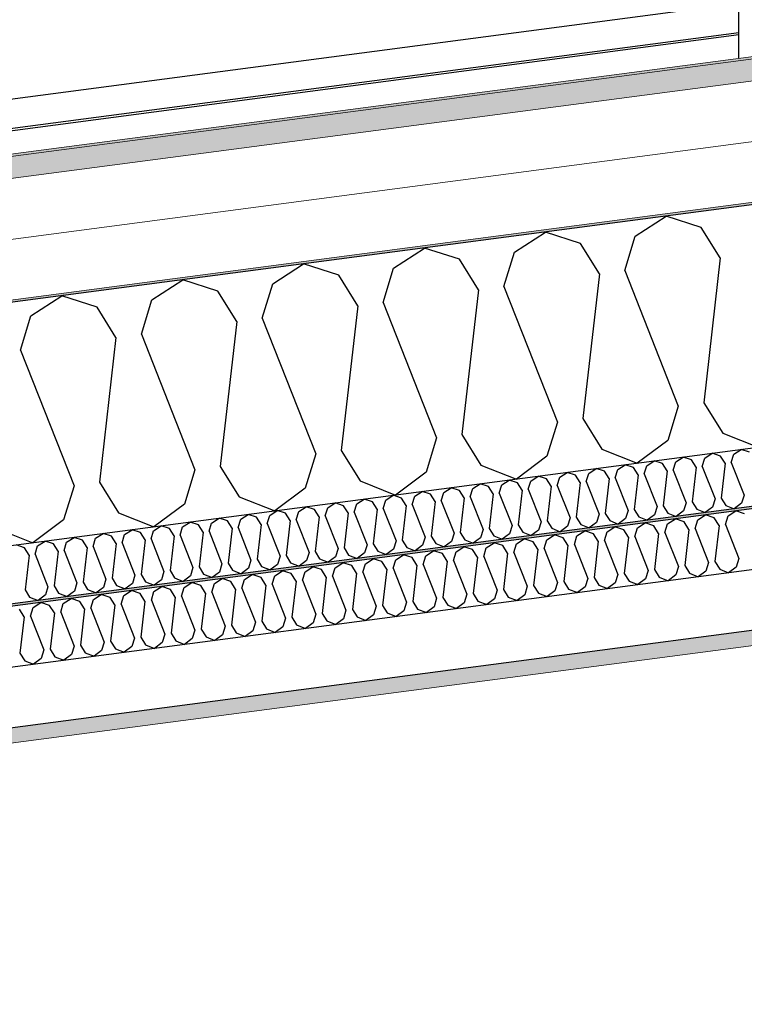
# Model space of a CAD drawing. Header units: millimetres. Extents: x -82116 to -57126, y -2070 to 13065.
# Tile 18 of 74: x -75953 to -75352, y 7137 to 7954. Entities that reach past the tile are written whole.
import ezdxf

# ---------------------------------------------------------------- set-up
doc = ezdxf.new("R2010")
doc.units = ezdxf.units.MM
doc.header["$LTSCALE"] = 0.5
doc.header["$MEASUREMENT"] = 0
doc.linetypes.add('PLINE', pattern=[0])
for name, color, linetype in [('235- Utvendig kledning og overflate(Nye konstruksjoner)', 7, 'Continuous'), ('256- Faste himlinger og overflatebehandling (Skravur)(Nye konstruksjoner)', 7, 'Continuous'), ('256- Faste himlinger og overflatebehandling(Nye konstruksjoner)', 7, 'Continuous'), ('261- Primærkonstruksjon (tak)', 7, 'Continuous'), ('261- Primærkonstruksjon (tak) (Skravur)', 7, 'Continuous'), ('262- Taktekking (Skravur)(Nye konstruksjoner)', 7, 'Continuous'), ('265- Gesimser_ takrenner og nedløp(Nye konstruksjoner)', 7, 'Continuous')]:
    doc.layers.add(name, color=color, linetype=linetype)
doc.layers.add('236- Innvendig kledning og overflate(Nye konstruksjoner)', color=7, linetype='Continuous', lineweight=0)
doc.layers.add('262- Taktekking(Nye konstruksjoner)', color=7, linetype='Continuous', lineweight=0)

# ---------------------------------------------------------------- blocks, each defined once
blk = doc.blocks.new('*X4')
at = {"layer": '261- Primærkonstruksjon (tak) (Skravur)', "linetype": 'PLINE'}
for p, q in [((-75442.19, 7774.54), (-75416.51, 7791.11)), ((-75387.41, 7781.76), (-75416.51, 7791.11)), ((-75542.5, 7761.34), (-75516.81, 7777.91)), ((-75487.72, 7768.55), (-75516.81, 7777.91)), ((-75371.65, 7756.5), (-75387.41, 7781.76)), ((-75471.96, 7743.3), (-75487.72, 7768.55)), ((-75450.88, 7746.07), (-75442.19, 7774.54)), ((-75642.81, 7748.13), (-75617.12, 7764.7)), ((-75588.02, 7755.34), (-75617.12, 7764.7)), ((-75551.19, 7732.87), (-75542.5, 7761.34)), ((-75572.26, 7730.09), (-75588.02, 7755.34)), ((-75371.65, 7756.5), (-75385.41, 7636.36)), ((-75743.11, 7734.93), (-75717.43, 7751.5)), ((-75688.33, 7742.14), (-75717.43, 7751.5)), ((-75651.49, 7719.66), (-75642.81, 7748.13)), ((-75450.88, 7746.07), (-75406.49, 7633.58)), ((-75843.42, 7721.72), (-75817.73, 7738.29)), ((-75788.63, 7728.93), (-75817.73, 7738.29)), ((-75672.57, 7716.89), (-75688.33, 7742.14)), ((-75471.96, 7743.3), (-75485.72, 7623.15)), ((-75772.87, 7703.68), (-75788.63, 7728.93)), ((-75751.8, 7706.46), (-75743.11, 7734.93)), ((-75572.26, 7730.09), (-75586.03, 7609.95)), ((-75551.19, 7732.87), (-75506.8, 7620.38)), ((-75943.73, 7708.52), (-75918.04, 7725.08)), ((-75888.94, 7715.73), (-75918.04, 7725.08)), ((-75852.11, 7693.25), (-75843.42, 7721.72)), ((-75651.49, 7719.66), (-75607.1, 7607.17)), ((-75873.18, 7690.48), (-75888.94, 7715.73)), ((-75672.57, 7716.89), (-75686.33, 7596.74)), ((-75952.41, 7680.04), (-75943.73, 7708.52)), ((-75772.87, 7703.68), (-75786.64, 7583.54)), ((-75751.8, 7706.46), (-75707.41, 7593.97)), ((-75873.18, 7690.48), (-75886.95, 7570.33)), ((-75852.11, 7693.25), (-75807.71, 7580.76)), ((-75952.41, 7680.04), (-75908.02, 7567.56)), ((-75406.49, 7633.58), (-75415.18, 7605.11)), ((-75385.41, 7636.36), (-75369.65, 7611.11)), ((-75485.72, 7623.15), (-75469.96, 7597.9)), ((-75506.8, 7620.38), (-75515.48, 7591.91)), ((-75607.1, 7607.17), (-75615.79, 7578.7)), ((-75586.03, 7609.95), (-75570.27, 7584.7)), ((-75369.65, 7611.11), (-75340.25, 7599.43)), ((-75469.96, 7597.9), (-75440.56, 7586.22)), ((-75415.18, 7605.11), (-75440.56, 7586.22)), ((-75707.41, 7593.97), (-75716.1, 7565.5)), ((-75686.33, 7596.74), (-75670.57, 7571.49)), ((-75515.48, 7591.91), (-75540.86, 7573.02)), ((-75807.71, 7580.76), (-75816.4, 7552.29)), ((-75786.64, 7583.54), (-75770.88, 7558.29)), ((-75570.27, 7584.7), (-75540.86, 7573.02)), ((-75615.79, 7578.7), (-75641.17, 7559.81)), ((-75908.02, 7567.56), (-75916.71, 7539.09)), ((-75886.95, 7570.33), (-75871.19, 7545.08)), ((-75716.1, 7565.5), (-75741.48, 7546.6)), ((-75670.57, 7571.49), (-75641.17, 7559.81)), ((-75770.88, 7558.29), (-75741.48, 7546.6)), ((-75816.4, 7552.29), (-75841.78, 7533.4)), ((-75871.19, 7545.08), (-75841.78, 7533.4)), ((-75971.49, 7531.87), (-75942.09, 7520.19)), ((-75916.71, 7539.09), (-75942.09, 7520.19))]:
    blk.add_line(p, q, dxfattribs=at)
blk = doc.blocks.new('*X10')
at = {"layer": '256- Faste himlinger og overflatebehandling (Skravur)(Nye konstruksjoner)', "linetype": 'PLINE'}
for p, q in [((-75360.46, 7593.6), (-75354.29, 7597.58)), ((-75347.31, 7595.33), (-75354.29, 7597.58)), ((-75408.6, 7587.26), (-75402.44, 7591.24)), ((-75395.46, 7588.99), (-75402.44, 7591.24)), ((-75391.67, 7582.93), (-75395.46, 7588.99)), ((-75386.62, 7583.6), (-75384.53, 7590.43)), ((-75384.53, 7590.43), (-75378.37, 7594.41)), ((-75371.38, 7592.16), (-75378.37, 7594.41)), ((-75367.6, 7586.1), (-75371.38, 7592.16)), ((-75362.54, 7586.77), (-75360.46, 7593.6)), ((-75480.82, 7577.75), (-75474.66, 7581.73)), ((-75467.68, 7579.49), (-75474.66, 7581.73)), ((-75458.84, 7574.09), (-75456.75, 7580.92)), ((-75456.75, 7580.92), (-75450.59, 7584.9)), ((-75443.6, 7582.65), (-75450.59, 7584.9)), ((-75439.82, 7576.59), (-75443.6, 7582.65)), ((-75434.76, 7577.26), (-75432.68, 7584.09)), ((-75432.68, 7584.09), (-75426.51, 7588.07)), ((-75419.53, 7585.82), (-75426.51, 7588.07)), ((-75415.75, 7579.76), (-75419.53, 7585.82)), ((-75410.69, 7580.43), (-75408.6, 7587.26)), ((-75391.67, 7582.93), (-75394.98, 7554.1)), ((-75386.62, 7583.6), (-75375.96, 7556.6)), ((-75367.6, 7586.1), (-75370.9, 7557.27)), ((-75362.54, 7586.77), (-75351.89, 7559.77)), ((-75528.97, 7571.42), (-75522.81, 7575.39)), ((-75515.82, 7573.15), (-75522.81, 7575.39)), ((-75512.04, 7567.09), (-75515.82, 7573.15)), ((-75506.98, 7567.75), (-75504.9, 7574.59)), ((-75504.9, 7574.59), (-75498.73, 7578.56)), ((-75491.75, 7576.32), (-75498.73, 7578.56)), ((-75487.97, 7570.26), (-75491.75, 7576.32)), ((-75482.91, 7570.92), (-75480.82, 7577.75)), ((-75463.89, 7573.43), (-75467.68, 7579.49)), ((-75463.89, 7573.43), (-75467.2, 7544.59)), ((-75458.84, 7574.09), (-75448.18, 7547.09)), ((-75439.82, 7576.59), (-75443.12, 7547.76)), ((-75434.76, 7577.26), (-75424.11, 7550.26)), ((-75415.75, 7579.76), (-75419.05, 7550.93)), ((-75410.69, 7580.43), (-75400.03, 7553.43)), ((-75601.19, 7561.91), (-75595.03, 7565.88)), ((-75588.04, 7563.64), (-75595.03, 7565.88)), ((-75579.2, 7558.24), (-75577.12, 7565.08)), ((-75577.12, 7565.08), (-75570.95, 7569.05)), ((-75563.97, 7566.81), (-75570.95, 7569.05)), ((-75560.19, 7560.75), (-75563.97, 7566.81)), ((-75555.13, 7561.41), (-75553.05, 7568.25)), ((-75553.05, 7568.25), (-75546.88, 7572.22)), ((-75539.9, 7569.98), (-75546.88, 7572.22)), ((-75536.11, 7563.92), (-75539.9, 7569.98)), ((-75531.06, 7564.58), (-75528.97, 7571.42)), ((-75531.06, 7564.58), (-75520.4, 7537.59)), ((-75512.04, 7567.09), (-75515.34, 7538.25)), ((-75506.98, 7567.75), (-75496.33, 7540.76)), ((-75487.97, 7570.26), (-75491.27, 7541.42)), ((-75482.91, 7570.92), (-75472.26, 7543.92)), ((-75673.41, 7552.4), (-75667.25, 7556.38)), ((-75660.26, 7554.13), (-75667.25, 7556.38)), ((-75649.34, 7555.57), (-75643.17, 7559.55)), ((-75636.19, 7557.3), (-75643.17, 7559.55)), ((-75632.41, 7551.24), (-75636.19, 7557.3)), ((-75627.35, 7551.91), (-75625.27, 7558.74)), ((-75625.27, 7558.74), (-75619.1, 7562.72)), ((-75612.12, 7560.47), (-75619.1, 7562.72)), ((-75608.34, 7554.41), (-75612.12, 7560.47)), ((-75603.28, 7555.07), (-75601.19, 7561.91)), ((-75584.26, 7557.58), (-75588.04, 7563.64)), ((-75584.26, 7557.58), (-75587.57, 7528.74)), ((-75579.2, 7558.24), (-75568.55, 7531.25)), ((-75560.19, 7560.75), (-75563.49, 7531.91)), ((-75555.13, 7561.41), (-75544.48, 7534.42)), ((-75536.11, 7563.92), (-75539.42, 7535.08)), ((-75375.96, 7556.6), (-75378.05, 7549.77)), ((-75370.9, 7557.27), (-75367.12, 7551.21)), ((-75351.89, 7559.77), (-75353.97, 7552.94)), ((-75721.56, 7546.06), (-75715.4, 7550.04)), ((-75708.41, 7547.79), (-75715.4, 7550.04)), ((-75699.57, 7542.4), (-75697.49, 7549.23)), ((-75697.49, 7549.23), (-75691.32, 7553.21)), ((-75684.34, 7550.96), (-75691.32, 7553.21)), ((-75680.56, 7544.9), (-75684.34, 7550.96)), ((-75675.5, 7545.57), (-75673.41, 7552.4)), ((-75656.48, 7548.07), (-75660.26, 7554.13)), ((-75656.48, 7548.07), (-75659.79, 7519.24)), ((-75651.42, 7548.74), (-75649.34, 7555.57)), ((-75651.42, 7548.74), (-75640.77, 7521.74)), ((-75632.41, 7551.24), (-75635.71, 7522.4)), ((-75627.35, 7551.91), (-75616.7, 7524.91)), ((-75608.34, 7554.41), (-75611.64, 7525.57)), ((-75603.28, 7555.07), (-75592.62, 7528.08)), ((-75424.11, 7550.26), (-75426.19, 7543.43)), ((-75419.05, 7550.93), (-75415.27, 7544.87)), ((-75400.03, 7553.43), (-75402.12, 7546.6)), ((-75394.98, 7554.1), (-75391.19, 7548.04)), ((-75391.19, 7548.04), (-75384.14, 7545.23)), ((-75378.05, 7549.77), (-75384.14, 7545.23)), ((-75367.12, 7551.21), (-75360.06, 7548.4)), ((-75353.97, 7552.94), (-75360.06, 7548.4)), ((-75793.78, 7536.55), (-75787.62, 7540.53)), ((-75780.63, 7538.28), (-75787.62, 7540.53)), ((-75769.71, 7539.72), (-75763.54, 7543.7)), ((-75756.56, 7541.45), (-75763.54, 7543.7)), ((-75752.78, 7535.39), (-75756.56, 7541.45)), ((-75747.72, 7536.06), (-75745.63, 7542.89)), ((-75745.63, 7542.89), (-75739.47, 7546.87)), ((-75732.49, 7544.62), (-75739.47, 7546.87)), ((-75728.7, 7538.56), (-75732.49, 7544.62)), ((-75723.65, 7539.23), (-75721.56, 7546.06)), ((-75704.63, 7541.73), (-75708.41, 7547.79)), ((-75704.63, 7541.73), (-75707.93, 7512.9)), ((-75699.57, 7542.4), (-75688.92, 7515.4)), ((-75680.56, 7544.9), (-75683.86, 7516.07)), ((-75675.5, 7545.57), (-75664.84, 7518.57)), ((-75496.33, 7540.76), (-75498.41, 7533.92)), ((-75491.27, 7541.42), (-75487.49, 7535.36)), ((-75472.26, 7543.92), (-75474.34, 7537.09)), ((-75467.2, 7544.59), (-75463.42, 7538.53)), ((-75450.27, 7540.26), (-75456.36, 7535.73)), ((-75448.18, 7547.09), (-75450.27, 7540.26)), ((-75443.12, 7547.76), (-75439.34, 7541.7)), ((-75439.34, 7541.7), (-75432.28, 7538.9)), ((-75426.19, 7543.43), (-75432.28, 7538.9)), ((-75415.27, 7544.87), (-75408.21, 7542.07)), ((-75402.12, 7546.6), (-75408.21, 7542.07)), ((-75841.93, 7530.21), (-75835.76, 7534.19)), ((-75828.78, 7531.95), (-75835.76, 7534.19)), ((-75825, 7525.88), (-75828.78, 7531.95)), ((-75819.94, 7526.55), (-75817.85, 7533.38)), ((-75817.85, 7533.38), (-75811.69, 7537.36)), ((-75804.71, 7535.11), (-75811.69, 7537.36)), ((-75800.92, 7529.05), (-75804.71, 7535.11)), ((-75795.87, 7529.72), (-75793.78, 7536.55)), ((-75776.85, 7532.22), (-75780.63, 7538.28)), ((-75776.85, 7532.22), (-75780.15, 7503.39)), ((-75771.79, 7532.89), (-75769.71, 7539.72)), ((-75771.79, 7532.89), (-75761.14, 7505.89)), ((-75752.78, 7535.39), (-75756.08, 7506.56)), ((-75747.72, 7536.06), (-75737.06, 7509.06)), ((-75728.7, 7538.56), (-75732.01, 7509.73)), ((-75723.65, 7539.23), (-75712.99, 7512.23)), ((-75563.49, 7531.91), (-75559.71, 7525.85)), ((-75544.48, 7534.42), (-75546.56, 7527.58)), ((-75539.42, 7535.08), (-75535.64, 7529.02)), ((-75520.4, 7537.59), (-75522.49, 7530.75)), ((-75515.34, 7538.25), (-75511.56, 7532.19)), ((-75511.56, 7532.19), (-75504.51, 7529.39)), ((-75498.41, 7533.92), (-75504.51, 7529.39)), ((-75487.49, 7535.36), (-75480.43, 7532.56)), ((-75474.34, 7537.09), (-75480.43, 7532.56)), ((-75463.42, 7538.53), (-75456.36, 7535.73)), ((-75914.15, 7520.71), (-75907.98, 7524.68)), ((-75901, 7522.44), (-75907.98, 7524.68)), ((-75892.16, 7517.04), (-75890.08, 7523.88)), ((-75890.08, 7523.88), (-75883.91, 7527.85)), ((-75876.93, 7525.61), (-75883.91, 7527.85)), ((-75873.14, 7519.55), (-75876.93, 7525.61)), ((-75868.09, 7520.21), (-75866, 7527.04)), ((-75866, 7527.04), (-75859.84, 7531.02)), ((-75852.85, 7528.78), (-75859.84, 7531.02)), ((-75849.07, 7522.72), (-75852.85, 7528.78)), ((-75844.01, 7523.38), (-75841.93, 7530.21)), ((-75825, 7525.88), (-75828.3, 7497.05)), ((-75819.94, 7526.55), (-75809.29, 7499.55)), ((-75800.92, 7529.05), (-75804.23, 7500.22)), ((-75795.87, 7529.72), (-75785.21, 7502.72)), ((-75616.7, 7524.91), (-75618.78, 7518.08)), ((-75611.64, 7525.57), (-75607.86, 7519.51)), ((-75592.62, 7528.08), (-75594.71, 7521.24)), ((-75587.57, 7528.74), (-75583.78, 7522.68)), ((-75570.63, 7524.41), (-75576.73, 7519.88)), ((-75568.55, 7531.25), (-75570.63, 7524.41)), ((-75559.71, 7525.85), (-75552.65, 7523.05)), ((-75546.56, 7527.58), (-75552.65, 7523.05)), ((-75535.64, 7529.02), (-75528.58, 7526.22)), ((-75522.49, 7530.75), (-75528.58, 7526.22)), ((-75949.15, 7516.1), (-75956.13, 7518.34)), ((-75945.36, 7510.04), (-75949.15, 7516.1)), ((-75940.31, 7510.7), (-75938.22, 7517.54)), ((-75938.22, 7517.54), (-75932.06, 7521.51)), ((-75925.07, 7519.27), (-75932.06, 7521.51)), ((-75921.29, 7513.21), (-75925.07, 7519.27)), ((-75916.23, 7513.87), (-75914.15, 7520.71)), ((-75897.22, 7516.38), (-75901, 7522.44)), ((-75897.22, 7516.38), (-75900.52, 7487.54)), ((-75892.16, 7517.04), (-75881.51, 7490.05)), ((-75873.14, 7519.55), (-75876.45, 7490.71)), ((-75868.09, 7520.21), (-75857.43, 7493.21)), ((-75849.07, 7522.72), (-75852.37, 7493.88)), ((-75844.01, 7523.38), (-75833.36, 7496.38)), ((-75688.92, 7515.4), (-75691, 7508.57)), ((-75683.86, 7516.07), (-75680.08, 7510.01)), ((-75664.84, 7518.57), (-75666.93, 7511.74)), ((-75659.79, 7519.24), (-75656, 7513.18)), ((-75640.77, 7521.74), (-75642.86, 7514.91)), ((-75635.71, 7522.4), (-75631.93, 7516.34)), ((-75631.93, 7516.34), (-75624.87, 7513.54)), ((-75618.78, 7518.08), (-75624.87, 7513.54)), ((-75607.86, 7519.51), (-75600.8, 7516.71)), ((-75594.71, 7521.24), (-75600.8, 7516.71)), ((-75583.78, 7522.68), (-75576.73, 7519.88)), ((-75945.36, 7510.04), (-75948.67, 7481.2)), ((-75940.31, 7510.7), (-75929.65, 7483.71)), ((-75921.29, 7513.21), (-75924.6, 7484.37)), ((-75916.23, 7513.87), (-75905.58, 7486.88)), ((-75737.06, 7509.06), (-75739.15, 7502.23)), ((-75732.01, 7509.73), (-75728.22, 7503.67)), ((-75712.99, 7512.23), (-75715.08, 7505.4)), ((-75707.93, 7512.9), (-75704.15, 7506.84)), ((-75691, 7508.57), (-75697.09, 7504.03)), ((-75680.08, 7510.01), (-75673.02, 7507.2)), ((-75666.93, 7511.74), (-75673.02, 7507.2)), ((-75656, 7513.18), (-75648.95, 7510.37)), ((-75642.86, 7514.91), (-75648.95, 7510.37)), ((-75809.29, 7499.55), (-75811.37, 7492.72)), ((-75804.23, 7500.22), (-75800.44, 7494.16)), ((-75785.21, 7502.72), (-75787.3, 7495.89)), ((-75780.15, 7503.39), (-75776.37, 7497.33)), ((-75763.22, 7499.06), (-75769.31, 7494.52)), ((-75761.14, 7505.89), (-75763.22, 7499.06)), ((-75756.08, 7506.56), (-75752.3, 7500.5)), ((-75752.3, 7500.5), (-75745.24, 7497.69)), ((-75739.15, 7502.23), (-75745.24, 7497.69)), ((-75728.22, 7503.67), (-75721.17, 7500.86)), ((-75715.08, 7505.4), (-75721.17, 7500.86)), ((-75704.15, 7506.84), (-75697.09, 7504.03)), ((-75857.43, 7493.21), (-75859.52, 7486.38)), ((-75852.37, 7493.88), (-75848.59, 7487.82)), ((-75833.36, 7496.38), (-75835.44, 7489.55)), ((-75828.3, 7497.05), (-75824.52, 7490.99)), ((-75824.52, 7490.99), (-75817.46, 7488.19)), ((-75811.37, 7492.72), (-75817.46, 7488.19)), ((-75800.44, 7494.16), (-75793.39, 7491.36)), ((-75787.3, 7495.89), (-75793.39, 7491.36)), ((-75776.37, 7497.33), (-75769.31, 7494.52)), ((-75929.65, 7483.71), (-75931.74, 7476.87)), ((-75924.6, 7484.37), (-75920.81, 7478.31)), ((-75905.58, 7486.88), (-75907.66, 7480.04)), ((-75900.52, 7487.54), (-75896.74, 7481.48)), ((-75883.59, 7483.21), (-75889.68, 7478.68)), ((-75881.51, 7490.05), (-75883.59, 7483.21)), ((-75876.45, 7490.71), (-75872.67, 7484.65)), ((-75872.67, 7484.65), (-75865.61, 7481.85)), ((-75859.52, 7486.38), (-75865.61, 7481.85)), ((-75848.59, 7487.82), (-75841.53, 7485.02)), ((-75835.44, 7489.55), (-75841.53, 7485.02)), ((-75948.67, 7481.2), (-75944.89, 7475.14)), ((-75944.89, 7475.14), (-75937.83, 7472.34)), ((-75931.74, 7476.87), (-75937.83, 7472.34)), ((-75920.81, 7478.31), (-75913.76, 7475.51)), ((-75907.66, 7480.04), (-75913.76, 7475.51)), ((-75896.74, 7481.48), (-75889.68, 7478.68))]:
    blk.add_line(p, q, dxfattribs=at)
blk = doc.blocks.new('*X11')
at = {"layer": '256- Faste himlinger og overflatebehandling (Skravur)(Nye konstruksjoner)', "linetype": 'PLINE'}
for p, q in [((-75415.37, 7535.81), (-75408.95, 7539.95)), ((-75401.68, 7537.61), (-75408.95, 7539.95)), ((-75390.3, 7539.11), (-75383.88, 7543.25)), ((-75376.6, 7540.91), (-75383.88, 7543.25)), ((-75372.66, 7534.6), (-75376.6, 7540.91)), ((-75367.39, 7535.29), (-75365.22, 7542.41)), ((-75365.22, 7542.41), (-75358.8, 7546.55)), ((-75351.53, 7544.21), (-75358.8, 7546.55)), ((-75465.53, 7529.2), (-75459.11, 7533.35)), ((-75451.83, 7531.01), (-75459.11, 7533.35)), ((-75442.62, 7525.39), (-75440.45, 7532.51)), ((-75440.45, 7532.51), (-75434.03, 7536.65)), ((-75426.75, 7534.31), (-75434.03, 7536.65)), ((-75422.81, 7528), (-75426.75, 7534.31)), ((-75417.55, 7528.69), (-75415.37, 7535.81)), ((-75397.74, 7531.3), (-75401.68, 7537.61)), ((-75392.47, 7531.99), (-75390.3, 7539.11)), ((-75392.47, 7531.99), (-75381.37, 7503.87)), ((-75372.66, 7534.6), (-75376.1, 7504.56)), ((-75367.39, 7535.29), (-75356.3, 7507.17)), ((-75540.76, 7519.3), (-75534.34, 7523.44)), ((-75527.06, 7521.1), (-75534.34, 7523.44)), ((-75515.68, 7522.6), (-75509.26, 7526.74)), ((-75501.98, 7524.41), (-75509.26, 7526.74)), ((-75498.04, 7518.09), (-75501.98, 7524.41)), ((-75492.78, 7518.79), (-75490.6, 7525.9)), ((-75490.6, 7525.9), (-75484.18, 7530.05)), ((-75476.91, 7527.71), (-75484.18, 7530.05)), ((-75472.97, 7521.39), (-75476.91, 7527.71)), ((-75467.7, 7522.09), (-75465.53, 7529.2)), ((-75447.89, 7524.7), (-75451.83, 7531.01)), ((-75447.89, 7524.7), (-75451.33, 7494.66)), ((-75442.62, 7525.39), (-75431.52, 7497.27)), ((-75422.81, 7528), (-75426.26, 7497.96)), ((-75417.55, 7528.69), (-75406.45, 7500.57)), ((-75397.74, 7531.3), (-75401.18, 7501.26)), ((-75590.91, 7512.7), (-75584.49, 7516.84)), ((-75577.21, 7514.5), (-75584.49, 7516.84)), ((-75568.01, 7508.88), (-75565.83, 7516)), ((-75565.83, 7516), (-75559.41, 7520.14)), ((-75552.14, 7517.8), (-75559.41, 7520.14)), ((-75548.2, 7511.49), (-75552.14, 7517.8)), ((-75542.93, 7512.18), (-75540.76, 7519.3)), ((-75523.12, 7514.79), (-75527.06, 7521.1)), ((-75517.85, 7515.48), (-75515.68, 7522.6)), ((-75517.85, 7515.48), (-75506.75, 7487.36)), ((-75498.04, 7518.09), (-75501.49, 7488.06)), ((-75492.78, 7518.79), (-75481.68, 7490.66)), ((-75472.97, 7521.39), (-75476.41, 7491.36)), ((-75467.7, 7522.09), (-75456.6, 7493.97)), ((-75641.06, 7506.1), (-75634.64, 7510.24)), ((-75627.37, 7507.9), (-75634.64, 7510.24)), ((-75623.43, 7501.59), (-75627.37, 7507.9)), ((-75618.16, 7502.28), (-75615.99, 7509.4)), ((-75615.99, 7509.4), (-75609.57, 7513.54)), ((-75602.29, 7511.2), (-75609.57, 7513.54)), ((-75598.35, 7504.89), (-75602.29, 7511.2)), ((-75593.08, 7505.58), (-75590.91, 7512.7)), ((-75573.27, 7508.19), (-75577.21, 7514.5)), ((-75573.27, 7508.19), (-75576.72, 7478.15)), ((-75568.01, 7508.88), (-75556.91, 7480.76)), ((-75548.2, 7511.49), (-75551.64, 7481.45)), ((-75542.93, 7512.18), (-75531.83, 7484.06)), ((-75523.12, 7514.79), (-75526.56, 7484.75)), ((-75356.3, 7507.17), (-75358.47, 7500.05)), ((-75716.29, 7496.19), (-75709.87, 7500.33)), ((-75702.6, 7497.99), (-75709.87, 7500.33)), ((-75693.39, 7492.37), (-75691.22, 7499.49)), ((-75691.22, 7499.49), (-75684.8, 7503.63)), ((-75677.52, 7501.3), (-75684.8, 7503.63)), ((-75673.58, 7494.98), (-75677.52, 7501.3)), ((-75668.31, 7495.68), (-75666.14, 7502.79)), ((-75666.14, 7502.79), (-75659.72, 7506.94)), ((-75652.44, 7504.6), (-75659.72, 7506.94)), ((-75648.5, 7498.28), (-75652.44, 7504.6)), ((-75643.24, 7498.98), (-75641.06, 7506.1)), ((-75643.24, 7498.98), (-75632.14, 7470.86)), ((-75623.43, 7501.59), (-75626.87, 7471.55)), ((-75618.16, 7502.28), (-75607.06, 7474.16)), ((-75598.35, 7504.89), (-75601.79, 7474.85)), ((-75593.08, 7505.58), (-75581.98, 7477.46)), ((-75406.45, 7500.57), (-75408.62, 7493.45)), ((-75401.18, 7501.26), (-75397.24, 7494.95)), ((-75381.37, 7503.87), (-75383.54, 7496.75)), ((-75376.1, 7504.56), (-75372.16, 7498.25)), ((-75358.47, 7500.05), (-75364.81, 7495.33)), ((-75766.45, 7489.59), (-75760.03, 7493.73)), ((-75752.75, 7491.39), (-75760.03, 7493.73)), ((-75748.81, 7485.08), (-75752.75, 7491.39)), ((-75743.54, 7485.77), (-75741.37, 7492.89)), ((-75741.37, 7492.89), (-75734.95, 7497.03)), ((-75727.67, 7494.69), (-75734.95, 7497.03)), ((-75723.73, 7488.38), (-75727.67, 7494.69)), ((-75718.47, 7489.07), (-75716.29, 7496.19)), ((-75698.66, 7491.68), (-75702.6, 7497.99)), ((-75698.66, 7491.68), (-75702.1, 7461.64)), ((-75693.39, 7492.37), (-75682.29, 7464.25)), ((-75673.58, 7494.98), (-75677.02, 7464.95)), ((-75668.31, 7495.68), (-75657.21, 7467.55)), ((-75648.5, 7498.28), (-75651.95, 7468.25)), ((-75476.41, 7491.36), (-75472.47, 7485.04)), ((-75456.6, 7493.97), (-75458.77, 7486.85)), ((-75451.33, 7494.66), (-75447.39, 7488.35)), ((-75431.52, 7497.27), (-75433.7, 7490.15)), ((-75426.26, 7497.96), (-75422.32, 7491.65)), ((-75422.32, 7491.65), (-75414.97, 7488.73)), ((-75408.62, 7493.45), (-75414.97, 7488.73)), ((-75397.24, 7494.95), (-75389.89, 7492.03)), ((-75383.54, 7496.75), (-75389.89, 7492.03)), ((-75372.16, 7498.25), (-75364.81, 7495.33)), ((-75841.68, 7479.68), (-75835.26, 7483.83)), ((-75827.98, 7481.49), (-75835.26, 7483.83)), ((-75818.77, 7475.87), (-75816.6, 7482.99)), ((-75816.6, 7482.99), (-75810.18, 7487.13)), ((-75802.9, 7484.79), (-75810.18, 7487.13)), ((-75798.96, 7478.48), (-75802.9, 7484.79)), ((-75793.7, 7479.17), (-75791.52, 7486.29)), ((-75791.52, 7486.29), (-75785.1, 7490.43)), ((-75777.83, 7488.09), (-75785.1, 7490.43)), ((-75773.89, 7481.78), (-75777.83, 7488.09)), ((-75768.62, 7482.47), (-75766.45, 7489.59)), ((-75748.81, 7485.08), (-75752.25, 7455.04)), ((-75743.54, 7485.77), (-75732.44, 7457.65)), ((-75723.73, 7488.38), (-75727.18, 7458.34)), ((-75718.47, 7489.07), (-75707.37, 7460.95)), ((-75531.83, 7484.06), (-75534, 7476.94)), ((-75526.56, 7484.75), (-75522.62, 7478.44)), ((-75506.75, 7487.36), (-75508.93, 7480.25)), ((-75501.49, 7488.06), (-75497.55, 7481.74)), ((-75483.85, 7483.55), (-75490.19, 7478.82)), ((-75481.68, 7490.66), (-75483.85, 7483.55)), ((-75472.47, 7485.04), (-75465.12, 7482.12)), ((-75458.77, 7486.85), (-75465.12, 7482.12)), ((-75447.39, 7488.35), (-75440.04, 7485.43)), ((-75433.7, 7490.15), (-75440.04, 7485.43)), ((-75891.83, 7473.08), (-75885.41, 7477.22)), ((-75878.13, 7474.88), (-75885.41, 7477.22)), ((-75874.19, 7468.57), (-75878.13, 7474.88)), ((-75868.93, 7469.27), (-75866.75, 7476.38)), ((-75866.75, 7476.38), (-75860.33, 7480.53)), ((-75853.06, 7478.19), (-75860.33, 7480.53)), ((-75849.12, 7471.87), (-75853.06, 7478.19)), ((-75843.85, 7472.57), (-75841.68, 7479.68)), ((-75824.04, 7475.17), (-75827.98, 7481.49)), ((-75824.04, 7475.17), (-75827.48, 7445.14)), ((-75818.77, 7475.87), (-75807.67, 7447.75)), ((-75798.96, 7478.48), (-75802.41, 7448.44)), ((-75793.7, 7479.17), (-75782.6, 7451.05)), ((-75773.89, 7481.78), (-75777.33, 7451.74)), ((-75768.62, 7482.47), (-75757.52, 7454.35)), ((-75601.79, 7474.85), (-75597.85, 7468.54)), ((-75581.98, 7477.46), (-75584.16, 7470.34)), ((-75576.72, 7478.15), (-75572.78, 7471.84)), ((-75556.91, 7480.76), (-75559.08, 7473.64)), ((-75551.64, 7481.45), (-75547.7, 7475.14)), ((-75547.7, 7475.14), (-75540.35, 7472.22)), ((-75534, 7476.94), (-75540.35, 7472.22)), ((-75522.62, 7478.44), (-75515.27, 7475.52)), ((-75508.93, 7480.25), (-75515.27, 7475.52)), ((-75497.55, 7481.74), (-75490.19, 7478.82)), ((-75944.16, 7459.36), (-75941.98, 7466.48)), ((-75941.98, 7466.48), (-75935.56, 7470.62)), ((-75928.29, 7468.28), (-75935.56, 7470.62)), ((-75924.35, 7461.97), (-75928.29, 7468.28)), ((-75919.08, 7462.66), (-75916.91, 7469.78)), ((-75916.91, 7469.78), (-75910.49, 7473.92)), ((-75903.21, 7471.58), (-75910.49, 7473.92)), ((-75899.27, 7465.27), (-75903.21, 7471.58)), ((-75894, 7465.96), (-75891.83, 7473.08)), ((-75874.19, 7468.57), (-75877.64, 7438.54)), ((-75868.93, 7469.27), (-75857.83, 7441.14)), ((-75849.12, 7471.87), (-75852.56, 7441.84)), ((-75843.85, 7472.57), (-75832.75, 7444.44)), ((-75657.21, 7467.55), (-75659.39, 7460.44)), ((-75651.95, 7468.25), (-75648.01, 7461.93)), ((-75632.14, 7470.86), (-75634.31, 7463.74)), ((-75626.87, 7471.55), (-75622.93, 7465.24)), ((-75609.23, 7467.04), (-75615.58, 7462.32)), ((-75607.06, 7474.16), (-75609.23, 7467.04)), ((-75597.85, 7468.54), (-75590.5, 7465.62)), ((-75584.16, 7470.34), (-75590.5, 7465.62)), ((-75572.78, 7471.84), (-75565.42, 7468.92)), ((-75559.08, 7473.64), (-75565.42, 7468.92)), ((-75949.42, 7458.67), (-75953.36, 7464.98)), ((-75949.42, 7458.67), (-75952.87, 7428.63)), ((-75944.16, 7459.36), (-75933.06, 7431.24)), ((-75924.35, 7461.97), (-75927.79, 7431.93)), ((-75919.08, 7462.66), (-75907.98, 7434.54)), ((-75899.27, 7465.27), (-75902.71, 7435.23)), ((-75894, 7465.96), (-75882.9, 7437.84)), ((-75727.18, 7458.34), (-75723.24, 7452.03)), ((-75707.37, 7460.95), (-75709.54, 7453.83)), ((-75702.1, 7461.64), (-75698.16, 7455.33)), ((-75682.29, 7464.25), (-75684.46, 7457.14)), ((-75677.02, 7464.95), (-75673.08, 7458.63)), ((-75673.08, 7458.63), (-75665.73, 7455.71)), ((-75659.39, 7460.44), (-75665.73, 7455.71)), ((-75648.01, 7461.93), (-75640.65, 7459.01)), ((-75634.31, 7463.74), (-75640.65, 7459.01)), ((-75622.93, 7465.24), (-75615.58, 7462.32)), ((-75782.6, 7451.05), (-75784.77, 7443.93)), ((-75777.33, 7451.74), (-75773.39, 7445.43)), ((-75757.52, 7454.35), (-75759.69, 7447.23)), ((-75752.25, 7455.04), (-75748.31, 7448.73)), ((-75734.62, 7450.53), (-75740.96, 7445.81)), ((-75732.44, 7457.65), (-75734.62, 7450.53)), ((-75723.24, 7452.03), (-75715.88, 7449.11)), ((-75709.54, 7453.83), (-75715.88, 7449.11)), ((-75698.16, 7455.33), (-75690.81, 7452.41)), ((-75684.46, 7457.14), (-75690.81, 7452.41)), ((-75852.56, 7441.84), (-75848.62, 7435.52)), ((-75832.75, 7444.44), (-75834.92, 7437.33)), ((-75827.48, 7445.14), (-75823.54, 7438.83)), ((-75807.67, 7447.75), (-75809.85, 7440.63)), ((-75802.41, 7448.44), (-75798.47, 7442.13)), ((-75798.47, 7442.13), (-75791.11, 7439.21)), ((-75784.77, 7443.93), (-75791.11, 7439.21)), ((-75773.39, 7445.43), (-75766.04, 7442.51)), ((-75759.69, 7447.23), (-75766.04, 7442.51)), ((-75748.31, 7448.73), (-75740.96, 7445.81)), ((-75907.98, 7434.54), (-75910.15, 7427.42)), ((-75902.71, 7435.23), (-75898.77, 7428.92)), ((-75882.9, 7437.84), (-75885.08, 7430.72)), ((-75877.64, 7438.54), (-75873.7, 7432.22)), ((-75860, 7434.03), (-75866.34, 7429.3)), ((-75857.83, 7441.14), (-75860, 7434.03)), ((-75848.62, 7435.52), (-75841.27, 7432.6)), ((-75834.92, 7437.33), (-75841.27, 7432.6)), ((-75823.54, 7438.83), (-75816.19, 7435.9)), ((-75809.85, 7440.63), (-75816.19, 7435.9)), ((-75952.87, 7428.63), (-75948.93, 7422.32)), ((-75933.06, 7431.24), (-75935.23, 7424.12)), ((-75927.79, 7431.93), (-75923.85, 7425.62)), ((-75923.85, 7425.62), (-75916.5, 7422.7)), ((-75910.15, 7427.42), (-75916.5, 7422.7)), ((-75898.77, 7428.92), (-75891.42, 7426)), ((-75885.08, 7430.72), (-75891.42, 7426)), ((-75873.7, 7432.22), (-75866.34, 7429.3)), ((-75948.93, 7422.32), (-75941.57, 7419.4)), ((-75935.23, 7424.12), (-75941.57, 7419.4))]:
    blk.add_line(p, q, dxfattribs=at)

msp = doc.modelspace()

# ---------------------------------------------------------------- hatches: boundary and pattern name
at = {"layer": '256- Faste himlinger og overflatebehandling (Skravur)(Nye konstruksjoner)', "linetype": 'Continuous'}
msp.add_hatch(color=256, dxfattribs=at).paths.add_polyline_path([(-68938.16, 8393.86), (-77605.66, 7252.77), (-77605.66, 7250.75), (-68938.16, 8391.85)])
h = msp.add_hatch(dxfattribs=at)
h.set_pattern_fill('Gips', color=256, style=0, pattern_type=2)
h.set_pattern_definition([(7.5, (0, 0), (-11.3039, 85.86164), [0, -50]), (7.5, (19.13, 46.19), (-11.3039, 85.86164), [0, -50])])
h.paths.add_polyline_path([(-77605.66, 7137.28), (-68938.16, 8278.38), (-68938.16, 8290.98), (-77605.66, 7149.89)])
at = {"layer": '262- Taktekking (Skravur)(Nye konstruksjoner)', "linetype": 'Continuous'}
msp.add_hatch(color=256, dxfattribs=at).paths.add_polyline_path([(-78118.16, 7556.47), (-64162.31, 9393.79), (-64163.03, 9395.7), (-64163, 9395.72), (-73335.96, 8188.07), (-78118.16, 7558.49)])
h = msp.add_hatch(dxfattribs=at)
h.set_pattern_fill('Prikker_tett', color=256, style=0, pattern_type=2)
h.set_pattern_definition([(0, (0, 0), (0, 43.30127), [0, -25]), (0, (12.5, 21.65), (0, 43.30127), [0, -25])])
h.paths.add_polyline_path([(-78118.16, 7435.43), (-64143.16, 9275.28), (-64143.16, 9277.29), (-78118.16, 7437.45)])
at = {"layer": '262- Taktekking(Nye konstruksjoner)', "linetype": 'Continuous'}
msp.add_hatch(color=256, dxfattribs=at).paths.add_polyline_path([(-78118.16, 7538.31), (-64143.16, 9378.16), (-64143.16, 9396.3), (-64162.3, 9393.78), (-64162.31, 9393.79), (-78118.16, 7556.47)])

# ---------------------------------------------------------------- linework, layer by layer
at = {"layer": '235- Utvendig kledning og overflate(Nye konstruksjoner)', "linetype": 'PLINE'}
msp.add_line((-75356.16, 7922.11), (-75356.16, 9530.9), dxfattribs=at)
at = {"layer": '236- Innvendig kledning og overflate(Nye konstruksjoner)', "linetype": 'PLINE'}
msp.add_line((-68938.16, 8278.38), (-77605.66, 7137.28), dxfattribs=at)
at = {"layer": '256- Faste himlinger og overflatebehandling(Nye konstruksjoner)', "linetype": 'PLINE'}
for p, q in [((-68938.16, 8393.86), (-77605.66, 7252.77)), ((-68938.16, 8391.85), (-77605.66, 7250.75)), ((-68938.16, 8341.41), (-77605.66, 7200.32)), ((-68938.16, 8290.98), (-77605.66, 7149.89))]:
    msp.add_line(p, q, dxfattribs=at)
at = {"layer": '261- Primærkonstruksjon (tak)', "linetype": 'PLINE'}
msp.add_line((-64193.16, 9268.69), (-77818.16, 7474.93), dxfattribs=at)
at = {"layer": '261- Primærkonstruksjon (tak)', "linetype": 'PLINE', "flags": 128}
msp.add_lwpolyline([(-68823.16, 8457.42), (-68913.16, 8445.57), (-68925.66, 8443.92), (-68938.16, 8442.28), (-77605.66, 7301.18)], dxfattribs=at)
at = {"layer": '262- Taktekking(Nye konstruksjoner)', "linetype": 'PLINE'}
for p, q in [((-64143.16, 9398.33), (-78118.16, 7558.49)), ((-64143.16, 9396.31), (-78118.16, 7556.47)), ((-64143.16, 9378.16), (-78118.16, 7538.31)), ((-64143.16, 9327.73), (-78118.16, 7487.88)), ((-64143.16, 9277.29), (-78118.16, 7437.45))]:
    msp.add_line(p, q, dxfattribs=at)
at = {"layer": '265- Gesimser_ takrenner og nedløp(Nye konstruksjoner)', "linetype": 'PLINE'}
for p, q in [((-75356.16, 7967.55), (-78118.16, 7603.93)), ((-75356.16, 7943.26), (-78118.16, 7579.64)), ((-75356.16, 7941.46), (-78118.16, 7577.83))]:
    msp.add_line(p, q, dxfattribs=at)

# ---------------------------------------------------------------- block references
at = {"layer": '256- Faste himlinger og overflatebehandling(Nye konstruksjoner)'}
for name in ['*X10', '*X11']:
    msp.add_blockref(name, (0, 0), dxfattribs=at)
at = {"layer": '261- Primærkonstruksjon (tak)'}
msp.add_blockref('*X4', (0, 0), dxfattribs=at)

doc.saveas('drawing.dxf')
